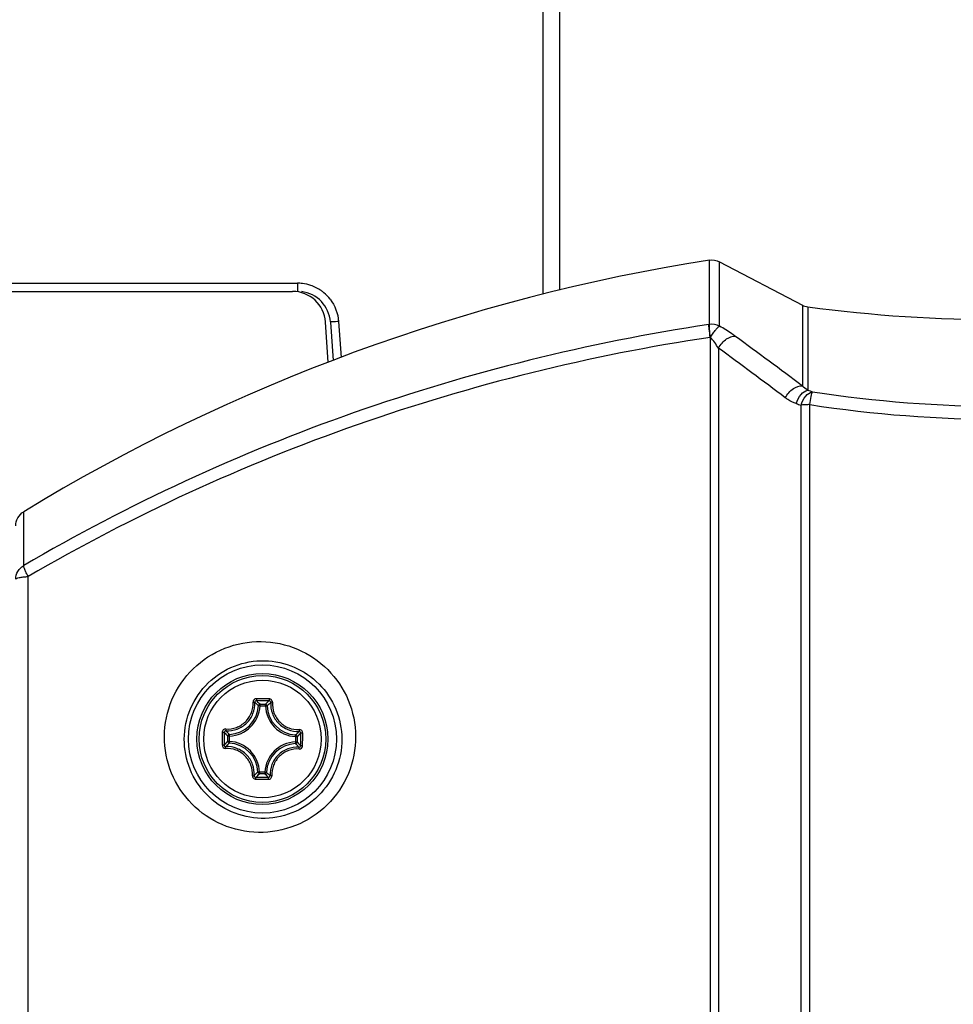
# Model space of a CAD drawing. Header units: millimetres. Extents: x 0 to 420, y 0 to 297.
# Tile 126 of 150: x 317 to 329, y 213 to 225. Entities that reach past the tile are written whole.
import ezdxf

# ---------------------------------------------------------------- set-up
doc = ezdxf.new("R2010")
doc.units = ezdxf.units.MM
doc.header["$LTSCALE"] = 23.1
doc.header["$PDMODE"] = 3
doc.header["$PDSIZE"] = 0.3125
doc.linetypes.add('DASHED', pattern=[0.2, 0.1, -0.1])
doc.layers.get('0').update_dxf_attribs({"linetype": 'CONTINUOUS'})
doc.layers.get('Defpoints').update_dxf_attribs({"linetype": 'CONTINUOUS'})
doc.layers.add('DIM_PILOTEES', color=7, linetype='CONTINUOUS')
doc.styles.get("Standard").update_dxf_attribs({"font": 'txt', "width": 0.7})
doc.styles.add('TEXTSTYLE_4', font='txt')
doc.dimstyles.new('DIMSTYLE_2', dxfattribs={"dimtxt": 2.5, "dimasz": 3.5, "dimexe": 2, "dimexo": 0, "dimtad": 1, "dimdec": 0, "dimlfac": 5, "dimdsep": 46, "dimtxsty": 'Standard', "dimblk": '_FILLED', "dimblk1": '_FILLED', "dimblk2": '_FILLED', "dimcen": 0, "dimazin": 2, "dimtp": 0.8, "dimtm": 0.8, "dimtfac": 1, "dimtdec": 0, "dimtofl": 0, "dimtmove": 0, "dimatfit": 3, "dimldrblk": '_FILLED', "dimfxl": 0, "dimtolj": 1, "dimarcsym": 0})
doc.dimstyles.new('DIMSTYLE_7', dxfattribs={"dimtxt": 2.5, "dimasz": 3.5, "dimexe": 2, "dimexo": 0, "dimtad": 1, "dimdec": 0, "dimlfac": 5, "dimdsep": 46, "dimtxsty": 'Standard', "dimblk": '_FILLED', "dimblk1": '_FILLED', "dimblk2": '_FILLED', "dimcen": 0, "dimazin": 2, "dimtp": 0.8, "dimtm": 0.8, "dimtfac": 1, "dimtdec": 0, "dimtofl": 0, "dimtmove": 0, "dimatfit": 1, "dimldrblk": '_FILLED', "dimfxl": 0, "dimtolj": 1, "dimarcsym": 0})
doc.dimstyles.new('DIMSTYLE_8', dxfattribs={"dimtxt": 2.5, "dimasz": 3.5, "dimexe": 2, "dimexo": 0, "dimgap": 2.5, "dimtad": 1, "dimdec": 0, "dimlfac": 5, "dimdsep": 46, "dimtxsty": 'Standard', "dimblk": '_FILLED', "dimblk1": '_FILLED', "dimblk2": '_FILLED', "dimcen": 0, "dimazin": 2, "dimtp": 0.5, "dimtm": 0.5, "dimtfac": 1, "dimtdec": 0, "dimtofl": 0, "dimtmove": 0, "dimatfit": 3, "dimldrblk": '_FILLED', "dimfxl": 0, "dimtolj": 1, "dimarcsym": 0})

# ---------------------------------------------------------------- blocks, each defined once
blk = doc.blocks.new('_FILLED')
at = {"color": 0, "linetype": 'ByBlock'}
blk.add_solid([(0, 0), (-1, 0.1429), (-1, -0.1429)], dxfattribs=at)
blk = doc.blocks.new('*D13')
at = {"layer": 'DIM_PILOTEES', "color": 2, "linetype": 'Continuous'}
for p, q in [((286.263, 221.712), (286.263, 262.496)), ((372.406, 221.712), (372.406, 262.496)), ((286.263, 260.496), (329.335, 260.496)), ((372.406, 260.496), (329.335, 260.496))]:
    blk.add_line(p, q, dxfattribs=at)
at = {"layer": 'DIM_PILOTEES', "color": 2, "linetype": 'Continuous', "xscale": 3.5, "yscale": 3.5, "zscale": 3.5, "rotation": 180}
blk.add_blockref('_FILLED', (286.263, 260.496), dxfattribs=at)
at = {"layer": 'DIM_PILOTEES', "color": 2, "linetype": 'Continuous', "xscale": 3.5, "yscale": 3.5, "zscale": 3.5}
blk.add_blockref('_FILLED', (372.406, 260.496), dxfattribs=at)
at = {"layer": 'DIM_PILOTEES', "color": 2, "linetype": 'Continuous', "insert": (329.335, 263.621), "char_height": 2.5, "width": 12.76786, "attachment_point": 2, "line_spacing_factor": 0.9, "style": 'TEXTSTYLE_4'}
blk.add_mtext('{\\ftxt;\\W0.0001;\\H0.0001;\\~}{\\ftxt;\\W1.3333333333;\\H2.5; }{\\ftxt;\\W0.0001;\\H0.0001;\\~}{\\ftxt;\\W0.0001;\\H0.0001;\\~}{\\ftxt;\\W2.0714285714;\\H2.5; }{\\ftxt;\\W0.0001;\\H0.0001;\\~}', dxfattribs=at)
blk = doc.blocks.new('*D14')
at = {"layer": 'DIM_PILOTEES', "color": 2, "linetype": 'Continuous'}
blk.add_line((362.949, 245.895), (387.249, 270.866), dxfattribs=at)
at = {"layer": 'DIM_PILOTEES', "color": 2, "linetype": 'Continuous', "xscale": 3.5, "yscale": 3.5, "zscale": 3.5, "rotation": 225.7798479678}
blk.add_blockref('_FILLED', (362.949, 245.895), dxfattribs=at)
at = {"layer": 'DIM_PILOTEES', "color": 2, "linetype": 'Continuous', "insert": (378.575, 266.434), "char_height": 2.5, "width": 13.83929, "attachment_point": 1, "rotation": 45.7798, "line_spacing_factor": 0.9, "style": 'TEXTSTYLE_4'}
blk.add_mtext('{\\ftxt;\\W0.0001;\\H0.0001;\\~}{\\ftxt;\\W1.3333333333;\\H2.5; }{\\ftxt;\\W0.0001;\\H0.0001;\\~}{\\ftxt;\\W0.0001;\\H0.0001;\\~}{\\ftxt;\\W2.3571428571;\\H2.5; }{\\ftxt;\\W0.0001;\\H0.0001;\\~}', dxfattribs=at)
blk = doc.blocks.new('*D15')
at = {"layer": 'Defpoints', "color": 0, "linetype": 'Continuous'}
for p in [(285.661, 263.402), (329.335, 211.353), (273.695, 179.23), (384.974, 179.23)]:
    blk.add_point(p, dxfattribs=at)
at = {"layer": 'DIM_PILOTEES', "color": 0, "linetype": 'Continuous', "lineweight": -2}
for p, q in [((273.695, 179.23), (268.761, 176.381)), ((384.974, 179.23), (389.908, 176.381))]:
    blk.add_line(p, q, dxfattribs=at)
blk.add_arc((329.335, 211.353), 67.945, 332.95177, 207.04823, dxfattribs=at)
at = {"layer": 'DIM_PILOTEES', "color": 0, "linetype": 'Continuous', "lineweight": -2, "xscale": 3.5, "yscale": 3.5, "zscale": 3.5}
for p, rotation in [((270.493, 177.381), 298.5241126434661), ((388.176, 177.381), 241.4758873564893)]:
    blk.add_blockref('_FILLED', p, dxfattribs=dict(at, rotation=rotation))
at = {"layer": 'DIM_PILOTEES', "color": 0, "linetype": 'Continuous', "insert": (334.336, 284.962), "char_height": 2.5, "width": 26.96429, "attachment_point": 2, "rotation": 356.1129, "line_spacing_factor": 0.9}
blk.add_mtext('\\A1;{\\ftxt;\\W0.0001;\\H0.0001;\\~}{\\ftxt;\\W2.8095238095;\\H2.5; }{\\ftxt;\\W0.0001;\\H0.0001;\\~}{\\ftxt;\\W0.0001;\\H0.0001;\\~}{\\ftxt;\\W2.3571428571;\\H2.5; }{\\ftxt;\\W0.0001;\\H0.0001;\\~}{\\ftxt;\\W0.0001;\\H0.0001;\\~}{\\ftxt;\\W0.6666666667;\\H2.5; }{\\ftxt;\\W0.0001;\\H0.0001;\\~}{\\ftxt;\\W0.0001;\\H0.0001;\\~}{\\ftxt;\\W1.3571428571;\\H2.5; }{\\ftxt;\\W0.0001;\\H0.0001;\\~}', dxfattribs=at)

msp = doc.modelspace()

# ---------------------------------------------------------------- linework, layer by layer
at = {"color": 7, "linetype": 'Continuous'}
for p, q in [((323.7467, 221.5592), (323.7467, 231.1551)), ((323.9467, 231.1533), (323.9467, 221.6085)), ((325.7694, 221.191), (325.7694, 221.9739)), ((325.8928, 221.1713), (325.8928, 221.9536)), ((325.8928, 221.9536), (326.8994, 221.4265)), ((314.4056, 221.6924), (320.7615, 221.6924)), ((320.7615, 221.6924), (320.7615, 221.5933)), ((286.3626, 221.5933), (320.7015, 221.5933)), ((326.8994, 221.4265), (326.8994, 220.4431)), ((326.9655, 221.4055), (326.9655, 220.393)), ((321.1347, 220.7323), (321.1006, 221.2212)), ((321.1606, 221.2212), (321.1932, 220.7546)), ((321.2603, 221.2273), (321.2908, 220.7917)), ((325.7827, 221.0352), (325.7796, 221.0343)), ((325.7796, 221.0343), (325.7796, 200.6833)), ((325.8797, 220.903), (325.8797, 200.7493)), ((326.8834, 201.2587), (326.8834, 220.2107)), ((326.9886, 201.2612), (326.9886, 220.2171)), ((317.431, 218.2613), (317.431, 218.9152)), ((317.4858, 163.3798), (317.4858, 218.1271)), ((320.3057, 216.5556), (320.2858, 216.5567)), ((320.3057, 216.5556), (320.3059, 216.5755)), ((320.3057, 216.5556), (320.3705, 216.555)), ((320.3059, 216.5755), (320.3707, 216.5749)), ((320.3705, 216.555), (320.3707, 216.5749)), ((320.3705, 216.555), (320.3904, 216.5557)), ((319.9124, 216.1246), (319.913, 216.1895)), ((319.9323, 216.1245), (319.9124, 216.1246)), ((319.9329, 216.1893), (319.913, 216.1895)), ((319.9323, 216.1245), (319.9312, 216.1046)), ((319.9329, 216.1893), (319.9321, 216.2092)), ((319.9323, 216.1245), (319.9329, 216.1893)), ((320.7368, 216.1821), (320.7362, 216.1173)), ((320.7362, 216.1173), (320.737, 216.0975)), ((320.7362, 216.1173), (320.7561, 216.1172)), ((320.7368, 216.1821), (320.7379, 216.202)), ((320.7368, 216.1821), (320.7567, 216.182)), ((320.7567, 216.182), (320.7561, 216.1172)), ((320.2986, 215.7516), (320.2787, 215.7509)), ((320.2986, 215.7516), (320.2984, 215.7317)), ((320.3634, 215.751), (320.2986, 215.7516)), ((320.3632, 215.7312), (320.2984, 215.7317)), ((320.3634, 215.751), (320.3632, 215.7312)), ((320.3634, 215.751), (320.3832, 215.7499))]:
    msp.add_line(p, q, dxfattribs=at)
for radius in [0.9, 0.7963, 0.7962, 0.7701, 0.7142]:
    msp.add_circle((320.3345, 216.1533), radius, dxfattribs=at)
at = {"color": 7, "linetype": 'DASHED'}
msp.add_arc((329.3345, 211.3533), 48.1984, 330, 210, dxfattribs=at)
at = {"color": 7, "linetype": 'Continuous'}
for centre, radius, start, end in [((329.3387, 199.3489), 22.9049, 98.96509, 121.32389), ((320.7614, 221.1918), 0.5007, 83.27291, 89.98574), ((320.7613, 221.1911), 0.5014, 71.05506, 83.26708), ((320.7604, 221.1902), 0.5025, 55.08969, 70.9913), ((320.7015, 221.1933), 0.4, 4, 90), ((320.7615, 221.1933), 0.4, 4, 83.31029), ((320.7615, 221.1925), 0.5, 50.33109, 55.04924), ((320.7604, 221.1913), 0.5016, 37.62758, 50.3122), ((329.3345, 239.1544), 17.9063, 262.39736, 277.60264), ((326.0002, 219.6173), 1.5906, 98.34468, 98.56919), ((324.9001, 220.2857), 1.1579, 32.21613, 40.33765), ((282.9196, 161.9826), 73.1564, 53.045862, 53.838175), ((282.5218, 161.5651), 73.4908, 53.055946, 53.844569), ((335.8214, 246.6181), 27.68, 251.34076, 251.468), ((329.3345, 235.3599), 15.1636, 261.23454, 278.76546), ((335.6299, 246.532), 27.7365, 251.49014, 251.61842), ((329.3345, 235.525), 15.4866, 261.28709, 278.71291), ((320.1358, 193.8112), 22.8324, 89.49047, 89.68363), ((320.1376, 193.977), 22.6426, 89.298, 89.68432), ((319.544, 215.8616), 1.0441, 43.13847, 46.5277), ((320.1364, 193.8112), 22.8324, 89.2987, 89.49186), ((321.1197, 215.8476), 1.044, 132.45445, 135.84389), ((319.9183, 216.577), 0.3681, 272.15167, 356.83064), ((319.9183, 216.577), 0.388, 272.15122, 356.83111), ((320.7583, 216.5696), 0.388, 182.15122, 266.83111), ((320.7583, 216.5696), 0.3681, 182.15167, 266.83059), ((342.6767, 215.9551), 22.8324, 179.29851, 179.68483), ((342.511, 215.9564), 22.6428, 179.29802, 179.68433), ((320.6402, 216.9385), 1.044, 222.45444, 225.84389), ((320.6264, 215.3626), 1.0443, 133.13878, 136.52736), ((319.9108, 215.7371), 0.388, 2.15122, 86.83111), ((320.7508, 215.7296), 0.388, 92.15122, 176.83111), ((320.0287, 215.368), 1.0442, 42.45481, 45.84356), ((320.0427, 216.944), 1.0443, 313.13878, 316.52737), ((298.1581, 216.3503), 22.6428, 359.29799, 359.6843), ((297.9924, 216.3519), 22.8324, 359.29751, 359.68382), ((319.9108, 215.7371), 0.3681, 2.15173, 86.83059), ((320.7508, 215.7296), 0.3681, 92.15173, 176.83059), ((320.5327, 238.4954), 22.8324, 269.2987, 269.49186), ((319.5492, 216.4591), 1.0442, 312.45482, 315.84357), ((320.5315, 238.3296), 22.6425, 269.298, 269.68432), ((320.5332, 238.4954), 22.8324, 269.49047, 269.68363), ((321.1252, 216.4452), 1.0443, 223.13878, 226.52736)]:
    msp.add_arc(centre, radius, start, end, dxfattribs=at)
for points in [[(325.7694, 221.9739), (325.8106, 221.9804), (325.8558, 221.9729), (325.8928, 221.9536)], [(321.1576, 221.4976), (321.2164, 221.4212), (321.2536, 221.3234), (321.2603, 221.2273)], [(326.8994, 221.4265), (326.9199, 221.4158), (326.9426, 221.4086), (326.9655, 221.4055)], [(325.8928, 221.1713), (325.8556, 221.1902), (325.8106, 221.1973), (325.7694, 221.191)], [(326.9655, 220.393), (326.9412, 220.4062), (326.919, 220.4236), (326.8994, 220.4431)], [(320.3904, 216.5557), (320.3902, 216.5607), (320.3857, 216.5707), (320.3756, 216.5748), (320.3707, 216.5749)], [(319.9321, 216.2092), (319.9272, 216.2089), (319.9172, 216.2045), (319.9131, 216.1944), (319.913, 216.1895)], [(320.737, 216.0975), (320.7419, 216.0977), (320.7519, 216.1021), (320.756, 216.1122), (320.7561, 216.1172)], [(320.7567, 216.182), (320.7567, 216.1869), (320.7527, 216.1971), (320.7428, 216.2017), (320.7379, 216.202)]]:
    msp.add_open_spline(points, degree=3, dxfattribs=at)
for points, knots in [([(325.7632, 221.1901), (324.298, 220.9693), (321.4083, 220.2547), (318.7045, 219.0067), (317.431, 218.2613)], [0, 0, 0, 0, 0.5010401, 1, 1, 1, 1]), ([(321.2603, 221.2273), (321.2368, 221.2257), (321.2018, 221.2191), (321.176, 221.225), (321.1607, 221.2187), (321.1606, 221.2212)], [0, 0, 0, 0, 0.7071715, 0.9236516, 1, 1, 1, 1]), ([(325.7796, 221.0343), (325.7749, 221.0676), (325.7689, 221.1126), (325.7641, 221.1646), (325.7629, 221.1832), (325.7632, 221.1901)], [0, 0, 0, 0, 0.6439927, 0.8678911, 1, 1, 1, 1]), ([(325.7827, 221.0352), (325.7782, 221.0685), (325.7726, 221.1135), (325.7691, 221.1654), (325.7685, 221.1842), (325.7694, 221.191)], [0, 0, 0, 0, 0.6432983, 0.8672178, 1, 1, 1, 1]), ([(325.7827, 221.0352), (325.7931, 221.0524), (325.8134, 221.0839), (325.8434, 221.1252), (325.8688, 221.154), (325.8852, 221.1686), (325.8928, 221.1713)], [0, 0, 0, 0, 0.3415754, 0.6385837, 0.8638544, 1, 1, 1, 1]), ([(326.0868, 221.0457), (326.0724, 221.0562), (326.0094, 221.1007), (325.944, 221.1416), (325.8928, 221.1713)], [0, 0, 0, 0, 0.2321229, 1, 1, 1, 1]), ([(325.7796, 221.0343), (324.3216, 220.8152), (321.4456, 220.1061), (318.7539, 218.8672), (317.4858, 218.1271)], [0, 0, 0, 0, 0.5010471, 1, 1, 1, 1]), ([(325.8797, 220.903), (325.8921, 220.9254), (325.9217, 220.9668), (325.9851, 221.0253), (326.0503, 221.0537), (326.0868, 221.0457)], [0, 0, 0, 0, 0.2923559, 0.5720665, 1, 1, 1, 1]), ([(326.6923, 220.3006), (326.7167, 220.3437), (326.773, 220.4107), (326.8626, 220.4504), (326.8994, 220.4431)], [0, 0, 0, 0, 0.5687936, 1, 1, 1, 1]), ([(326.8245, 220.2303), (326.789, 220.2422), (326.7435, 220.2644), (326.7024, 220.293), (326.6923, 220.3006)], [0, 0, 0, 0, 0.7469365, 1, 1, 1, 1]), ([(326.8245, 220.2303), (326.8367, 220.2701), (326.8699, 220.3374), (326.9335, 220.3874), (326.9655, 220.393)], [0, 0, 0, 0, 0.5615967, 1, 1, 1, 1]), ([(326.8834, 220.2107), (326.8955, 220.2504), (326.9285, 220.3176), (326.9918, 220.3677), (327.0238, 220.3734)], [0, 0, 0, 0, 0.5614415, 1, 1, 1, 1]), ([(326.9886, 220.2171), (326.9941, 220.2506), (327.0023, 220.296), (327.015, 220.3478), (327.0206, 220.3667), (327.0238, 220.3734)], [0, 0, 0, 0, 0.6347319, 0.8607087, 1, 1, 1, 1]), ([(326.9886, 220.2171), (326.9793, 220.217), (326.9441, 220.2163), (326.909, 220.2139), (326.8834, 220.2107)], [0, 0, 0, 0, 0.2650798, 1, 1, 1, 1]), ([(317.3345, 218.743), (317.3345, 218.777), (317.3523, 218.8462), (317.402, 218.8975), (317.431, 218.9152)], [0, 0, 0, 0, 0.5000393, 1, 1, 1, 1]), ([(317.3345, 218.0943), (317.3345, 218.1274), (317.3526, 218.1951), (317.4022, 218.2443), (317.431, 218.2613)], [0, 0, 0, 0, 0.4974432, 1, 1, 1, 1]), ([(317.4858, 218.1271), (317.4777, 218.1421), (317.4634, 218.17), (317.4457, 218.2085), (317.435, 218.2379), (317.4305, 218.255), (317.431, 218.2613)], [0, 0, 0, 0, 0.3505822, 0.647269, 0.8683731, 1, 1, 1, 1]), ([(317.3345, 218.0943), (317.3345, 218.0994), (317.352, 218.1097), (317.3811, 218.1164), (317.4294, 218.1239), (317.4656, 218.1262), (317.4858, 218.1271)], [0, 0, 0, 0, 0.0977849, 0.3059619, 0.6167753, 1, 1, 1, 1]), ([(319.1427, 216.184), (319.1435, 216.3357), (319.2066, 216.6429), (319.4713, 217.0289), (319.8637, 217.283), (320.3198, 217.3667), (320.7699, 217.2724), (321.1496, 217.0164), (321.4054, 216.636), (321.4667, 216.3343), (321.4676, 216.1843)], [0, 0, 0, 0, 0.1259812, 0.2527327, 0.3790921, 0.5042844, 0.6282984, 0.7517202, 0.875378, 1, 1, 1, 1]), ([(319.3845, 216.1533), (319.3853, 216.2788), (319.4378, 216.5333), (319.6575, 216.853), (319.9831, 217.0623), (320.3598, 217.1294), (320.7293, 217.0495), (321.0398, 216.8378), (321.2488, 216.5249), (321.2992, 216.2769), (321.3001, 216.1533)], [0, 0, 0, 0, 0.1264262, 0.2539774, 0.3809302, 0.5061595, 0.6297014, 0.752432, 0.8755256, 1, 1, 1, 1]), ([(319.8885, 216.275), (319.9317, 216.2722), (320.0207, 216.2849), (320.1342, 216.357), (320.2084, 216.4692), (320.2228, 216.5579), (320.2208, 216.6011)], [0, 0, 0, 0, 0.2488867, 0.5000914, 0.7512365, 1, 1, 1, 1]), ([(319.8908, 216.2542), (319.9365, 216.2512), (320.0305, 216.2647), (320.1504, 216.3408), (320.2286, 216.4593), (320.2438, 216.5531), (320.2416, 216.5987)], [0, 0, 0, 0, 0.2490265, 0.5000929, 0.7510966, 1, 1, 1, 1]), ([(320.2619, 216.6432), (320.2564, 216.6433), (320.2453, 216.6411), (320.2314, 216.6316), (320.2223, 216.6176), (320.2205, 216.6065), (320.2208, 216.6011)], [0, 0, 0, 0, 0.2521429, 0.50324, 0.7524637, 1, 1, 1, 1]), ([(320.2208, 216.6011), (320.2232, 216.6013), (320.2278, 216.6014), (320.2341, 216.601), (320.2385, 216.6003), (320.2411, 216.5995), (320.2416, 216.5987)], [0, 0, 0, 0, 0.3483087, 0.654806, 0.8796194, 1, 1, 1, 1]), ([(320.2623, 216.6193), (320.257, 216.6193), (320.2459, 216.6151), (320.2414, 216.604), (320.2416, 216.5987)], [0, 0, 0, 0, 0.5063552, 1, 1, 1, 1]), ([(320.2858, 216.5567), (320.2823, 216.5602), (320.2679, 216.5746), (320.2531, 216.5885), (320.2416, 216.5987)], [0, 0, 0, 0, 0.2451245, 1, 1, 1, 1]), ([(320.2619, 216.6432), (320.2619, 216.6405), (320.2619, 216.6352), (320.2619, 216.628), (320.2621, 216.6228), (320.2621, 216.6201), (320.2623, 216.6193)], [0, 0, 0, 0, 0.3459255, 0.6615105, 0.8927312, 1, 1, 1, 1]), ([(320.3904, 216.5557), (320.394, 216.5592), (320.4086, 216.5733), (320.4237, 216.587), (320.4354, 216.597)], [0, 0, 0, 0, 0.2451234, 1, 1, 1, 1]), ([(320.4159, 216.6419), (320.4158, 216.6391), (320.4158, 216.6338), (320.4156, 216.6267), (320.4153, 216.6215), (320.4153, 216.6187), (320.415, 216.6179)], [0, 0, 0, 0, 0.3459255, 0.6615105, 0.8927312, 1, 1, 1, 1]), ([(320.4354, 216.597), (320.4357, 216.6022), (320.4314, 216.6135), (320.4204, 216.6179), (320.415, 216.6179)], [0, 0, 0, 0, 0.4936423, 1, 1, 1, 1]), ([(320.4562, 216.599), (320.4566, 216.6044), (320.455, 216.6155), (320.4462, 216.6297), (320.4324, 216.6394), (320.4214, 216.6418), (320.4159, 216.6419)], [0, 0, 0, 0, 0.2474929, 0.4966998, 0.7478015, 1, 1, 1, 1]), ([(320.4354, 216.597), (320.4324, 216.5514), (320.4459, 216.4574), (320.522, 216.3375), (320.6405, 216.2592), (320.7343, 216.2441), (320.78, 216.2463)], [0, 0, 0, 0, 0.2489025, 0.499904, 0.7509683, 1, 1, 1, 1]), ([(320.4562, 216.599), (320.4538, 216.5992), (320.4492, 216.5994), (320.4429, 216.5992), (320.4385, 216.5985), (320.4359, 216.5977), (320.4354, 216.597)], [0, 0, 0, 0, 0.3483182, 0.654821, 0.8796307, 1, 1, 1, 1]), ([(320.4562, 216.599), (320.4535, 216.5559), (320.4663, 216.4669), (320.5384, 216.3534), (320.6507, 216.2793), (320.7395, 216.2651), (320.7827, 216.2671)], [0, 0, 0, 0, 0.2487634, 0.4999066, 0.7511095, 1, 1, 1, 1]), ([(320.3059, 216.5755), (320.301, 216.5754), (320.2908, 216.5715), (320.2861, 216.5616), (320.2858, 216.5567)], [0, 0, 0, 0, 0.4999791, 1, 1, 1, 1]), ([(319.8885, 216.275), (319.8779, 216.2757), (319.8554, 216.2673), (319.8461, 216.2453), (319.846, 216.2346)], [0, 0, 0, 0, 0.4964249, 1, 1, 1, 1]), ([(319.846, 216.2346), (319.8488, 216.2346), (319.854, 216.2346), (319.8612, 216.2344), (319.8664, 216.234), (319.8691, 216.234), (319.87, 216.2338)], [0, 0, 0, 0, 0.3459034, 0.6614753, 0.8926979, 1, 1, 1, 1]), ([(319.8908, 216.2542), (319.8856, 216.2545), (319.8744, 216.2502), (319.87, 216.2391), (319.87, 216.2338)], [0, 0, 0, 0, 0.4936423, 1, 1, 1, 1]), ([(319.8888, 216.275), (319.8886, 216.2726), (319.8885, 216.2679), (319.8887, 216.2616), (319.8893, 216.2573), (319.8901, 216.2546), (319.8908, 216.2542)], [0, 0, 0, 0, 0.3483163, 0.6548188, 0.8796281, 1, 1, 1, 1]), ([(319.9321, 216.2092), (319.9286, 216.2127), (319.9145, 216.2274), (319.9008, 216.2425), (319.8908, 216.2542)], [0, 0, 0, 0, 0.2451234, 1, 1, 1, 1]), ([(320.7379, 216.202), (320.7415, 216.2055), (320.7558, 216.2199), (320.7698, 216.2348), (320.78, 216.2463)], [0, 0, 0, 0, 0.2451269, 1, 1, 1, 1]), ([(320.7824, 216.2671), (320.7825, 216.2646), (320.7826, 216.26), (320.7823, 216.2537), (320.7815, 216.2493), (320.7807, 216.2467), (320.78, 216.2463)], [0, 0, 0, 0, 0.3483292, 0.6548337, 0.8796389, 1, 1, 1, 1]), ([(320.8005, 216.2255), (320.8006, 216.2309), (320.7964, 216.242), (320.7852, 216.2465), (320.78, 216.2463)], [0, 0, 0, 0, 0.5063552, 1, 1, 1, 1]), ([(320.8245, 216.2259), (320.8245, 216.2366), (320.8157, 216.2588), (320.7932, 216.2676), (320.7827, 216.2671)], [0, 0, 0, 0, 0.5034987, 1, 1, 1, 1]), ([(321.4676, 216.1843), (321.4684, 216.0315), (321.4078, 215.7212), (321.1435, 215.3302), (320.7482, 215.0725), (320.2881, 214.9883), (319.8352, 215.0849), (319.4549, 215.3444), (319.2006, 215.7287), (319.1418, 216.033), (319.1427, 216.184)], [0, 0, 0, 0, 0.1260117, 0.2528588, 0.3795147, 0.5049684, 0.6289321, 0.7520222, 0.8753754, 1, 1, 1, 1]), ([(321.3001, 216.1533), (321.3009, 216.0267), (321.2509, 215.7691), (321.0315, 215.4443), (320.7029, 215.2314), (320.3219, 215.1639), (319.9497, 215.2463), (319.6389, 215.4616), (319.4315, 215.7783), (319.3837, 216.0287), (319.3845, 216.1533)], [0, 0, 0, 0, 0.1264694, 0.2541528, 0.3815403, 0.5071572, 0.6306356, 0.7528964, 0.8755433, 1, 1, 1, 1]), ([(319.9124, 216.1246), (319.9124, 216.1197), (319.9163, 216.1095), (319.9263, 216.1049), (319.9312, 216.1046)], [0, 0, 0, 0, 0.4999791, 1, 1, 1, 1]), ([(320.8245, 216.2259), (320.8217, 216.226), (320.8164, 216.226), (320.8093, 216.226), (320.8041, 216.2257), (320.8013, 216.2257), (320.8005, 216.2255)], [0, 0, 0, 0, 0.3459246, 0.6615116, 0.8927311, 1, 1, 1, 1]), ([(319.8446, 216.0807), (319.8474, 216.0806), (319.8527, 216.0806), (319.8598, 216.0806), (319.865, 216.0809), (319.8678, 216.0809), (319.8686, 216.0811)], [0, 0, 0, 0, 0.3459246, 0.6615116, 0.8927311, 1, 1, 1, 1]), ([(319.8446, 216.0807), (319.8446, 216.07), (319.8534, 216.0478), (319.8758, 216.039), (319.8864, 216.0395)], [0, 0, 0, 0, 0.5035041, 1, 1, 1, 1]), ([(319.8686, 216.0811), (319.8685, 216.0758), (319.8727, 216.0646), (319.8839, 216.0601), (319.8891, 216.0603)], [0, 0, 0, 0, 0.5063553, 1, 1, 1, 1]), ([(320.2128, 215.7076), (320.2156, 215.7507), (320.2028, 215.8397), (320.1306, 215.9532), (320.0184, 216.0273), (319.9296, 216.0416), (319.8864, 216.0395)], [0, 0, 0, 0, 0.2487627, 0.4999059, 0.7511087, 1, 1, 1, 1]), ([(319.8867, 216.0395), (319.8866, 216.042), (319.8865, 216.0466), (319.8868, 216.0529), (319.8876, 216.0573), (319.8884, 216.0599), (319.8891, 216.0603)], [0, 0, 0, 0, 0.348289, 0.6547749, 0.8795896, 1, 1, 1, 1]), ([(319.9312, 216.1046), (319.9276, 216.1011), (319.9133, 216.0867), (319.8993, 216.0718), (319.8891, 216.0603)], [0, 0, 0, 0, 0.2451269, 1, 1, 1, 1]), ([(320.2337, 215.7096), (320.2367, 215.7552), (320.2232, 215.8492), (320.1471, 215.9691), (320.0286, 216.0474), (319.9348, 216.0625), (319.8891, 216.0603)], [0, 0, 0, 0, 0.2489023, 0.499904, 0.7509684, 1, 1, 1, 1]), ([(320.7783, 216.0524), (320.7326, 216.0555), (320.6385, 216.042), (320.5187, 215.9658), (320.4405, 215.8473), (320.4253, 215.7535), (320.4275, 215.7079)], [0, 0, 0, 0, 0.2490265, 0.5000929, 0.7510966, 1, 1, 1, 1]), ([(320.7806, 216.0316), (320.7374, 216.0344), (320.6484, 216.0217), (320.5349, 215.9496), (320.4607, 215.8375), (320.4463, 215.7487), (320.4483, 215.7055)], [0, 0, 0, 0, 0.2488867, 0.5000914, 0.7512365, 1, 1, 1, 1]), ([(320.737, 216.0975), (320.7405, 216.0939), (320.7546, 216.0792), (320.7683, 216.0641), (320.7783, 216.0524)], [0, 0, 0, 0, 0.245126, 1, 1, 1, 1]), ([(320.7783, 216.0524), (320.7835, 216.0521), (320.7947, 216.0564), (320.7991, 216.0675), (320.7991, 216.0728)], [0, 0, 0, 0, 0.4936423, 1, 1, 1, 1]), ([(320.7803, 216.0316), (320.7805, 216.0341), (320.7806, 216.0387), (320.7804, 216.045), (320.7797, 216.0494), (320.779, 216.052), (320.7783, 216.0524)], [0, 0, 0, 0, 0.3483163, 0.6548188, 0.8796281, 1, 1, 1, 1]), ([(320.7806, 216.0316), (320.7911, 216.0309), (320.8137, 216.0393), (320.823, 216.0613), (320.8231, 216.072)], [0, 0, 0, 0, 0.4964278, 1, 1, 1, 1]), ([(320.8231, 216.072), (320.8203, 216.072), (320.815, 216.0721), (320.8079, 216.0722), (320.8027, 216.0726), (320.7999, 216.0726), (320.7991, 216.0728)], [0, 0, 0, 0, 0.3459034, 0.6614753, 0.8926979, 1, 1, 1, 1]), ([(320.2128, 215.7076), (320.2125, 215.7022), (320.2141, 215.6911), (320.2229, 215.6769), (320.2367, 215.6672), (320.2477, 215.6648), (320.2532, 215.6648)], [0, 0, 0, 0, 0.2474987, 0.4967048, 0.7478051, 1, 1, 1, 1]), ([(320.2128, 215.7076), (320.2153, 215.7074), (320.2199, 215.7072), (320.2262, 215.7074), (320.2306, 215.7081), (320.2332, 215.7089), (320.2337, 215.7096)], [0, 0, 0, 0, 0.3483178, 0.6548204, 0.8796302, 1, 1, 1, 1]), ([(320.2337, 215.7096), (320.2334, 215.7044), (320.2377, 215.6931), (320.2487, 215.6887), (320.2541, 215.6887)], [0, 0, 0, 0, 0.4936423, 1, 1, 1, 1]), ([(320.2787, 215.7509), (320.2751, 215.7474), (320.2604, 215.7333), (320.2453, 215.7196), (320.2337, 215.7096)], [0, 0, 0, 0, 0.245126, 1, 1, 1, 1]), ([(320.2532, 215.6648), (320.2532, 215.6675), (320.2533, 215.6728), (320.2534, 215.68), (320.2538, 215.6851), (320.2538, 215.6879), (320.2541, 215.6887)], [0, 0, 0, 0, 0.3459253, 0.6615103, 0.892731, 1, 1, 1, 1]), ([(320.2787, 215.7509), (320.2789, 215.746), (320.2834, 215.736), (320.2935, 215.7318), (320.2984, 215.7317)], [0, 0, 0, 0, 0.5000209, 1, 1, 1, 1]), ([(320.3632, 215.7312), (320.3681, 215.7312), (320.3783, 215.7351), (320.3829, 215.745), (320.3832, 215.7499)], [0, 0, 0, 0, 0.4999791, 1, 1, 1, 1]), ([(320.3832, 215.7499), (320.3867, 215.7464), (320.4012, 215.732), (320.416, 215.7181), (320.4275, 215.7079)], [0, 0, 0, 0, 0.2451269, 1, 1, 1, 1]), ([(320.4067, 215.6874), (320.4121, 215.6873), (320.4232, 215.6915), (320.4277, 215.7027), (320.4275, 215.7079)], [0, 0, 0, 0, 0.5063552, 1, 1, 1, 1]), ([(320.4072, 215.6634), (320.4072, 215.6662), (320.4072, 215.6714), (320.4072, 215.6786), (320.4069, 215.6838), (320.407, 215.6865), (320.4067, 215.6874)], [0, 0, 0, 0, 0.3459255, 0.6615105, 0.8927312, 1, 1, 1, 1]), ([(320.4072, 215.6634), (320.4127, 215.6634), (320.4238, 215.6655), (320.4377, 215.675), (320.4468, 215.689), (320.4486, 215.7001), (320.4483, 215.7055)], [0, 0, 0, 0, 0.2521429, 0.50324, 0.7524637, 1, 1, 1, 1]), ([(320.4483, 215.7055), (320.4458, 215.7053), (320.4412, 215.7052), (320.4349, 215.7056), (320.4306, 215.7063), (320.428, 215.7072), (320.4275, 215.7079)], [0, 0, 0, 0, 0.3483087, 0.654806, 0.8796194, 1, 1, 1, 1])]:
    msp.add_open_spline(points, degree=3, knots=knots, dxfattribs=at)

# ---------------------------------------------------------------- dimensions: what is measured, and where the dimension line sits
at = {"layer": 'DIM_PILOTEES', "color": 2, "linetype": 'Continuous'}
dim = msp.add_angular_dim_3p(base=(285.6605, 263.402), center=(329.3345, 211.3533), p1=(384.9739, 179.2299), p2=(273.6952, 179.2299), text='{\\ftxt;\\W0.0001;\\H0.0001;\\~}{\\ftxt;\\W2.8095238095;\\H2.5; }{\\ftxt;\\W0.0001;\\H0.0001;\\~}{\\ftxt;\\W0.0001;\\H0.0001;\\~}{\\ftxt;\\W2.3571428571;\\H2.5; }{\\ftxt;\\W0.0001;\\H0.0001;\\~}{\\ftxt;\\W0.0001;\\H0.0001;\\~}{\\ftxt;\\W0.6666666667;\\H2.5; }{\\ftxt;\\W0.0001;\\H0.0001;\\~}{\\ftxt;\\W0.0001;\\H0.0001;\\~}{\\ftxt;\\W1.3571428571;\\H2.5; }{\\ftxt;\\W0.0001;\\H0.0001;\\~}', dimstyle='DIMSTYLE_8', dxfattribs=at)
dim.commit()
dim.dimension.update_dxf_attribs({"geometry": '*D15', "text_midpoint": (333.9405, 279.1417), "dimtype": 165})
dim = msp.add_diameter_dim_2p(p1=(362.9489, 245.8954), p2=(295.7202, 176.8112), text='{\\ftxt;\\W0.0001;\\H0.0001;\\~}{\\ftxt;\\W1.3333333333;\\H2.5; }{\\ftxt;\\W0.0001;\\H0.0001;\\~}{\\ftxt;\\W0.0001;\\H0.0001;\\~}{\\ftxt;\\W2.3571428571;\\H2.5; }{\\ftxt;\\W0.0001;\\H0.0001;\\~}', dimstyle='DIMSTYLE_7', override={"dimpost": '<>'}, dxfattribs=at)
dim.commit()
dim.dimension.update_dxf_attribs({"geometry": '*D14', "text_midpoint": (383.1393, 266.643), "dimtype": 163})
dim = msp.add_linear_dim(base=(372.4061, 260.4955), p1=(286.263, 221.7115), p2=(372.4061, 221.7115), text='{\\ftxt;\\W0.0001;\\H0.0001;\\~}{\\ftxt;\\W1.3333333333;\\H2.5; }{\\ftxt;\\W0.0001;\\H0.0001;\\~}{\\ftxt;\\W0.0001;\\H0.0001;\\~}{\\ftxt;\\W2.0714285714;\\H2.5; }{\\ftxt;\\W0.0001;\\H0.0001;\\~}', dimstyle='DIMSTYLE_2', dxfattribs=at)
dim.commit()
dim.dimension.update_dxf_attribs({"geometry": '*D13', "text_midpoint": (328.4119, 260.4955), "dimtype": 160})

doc.saveas('drawing.dxf')
